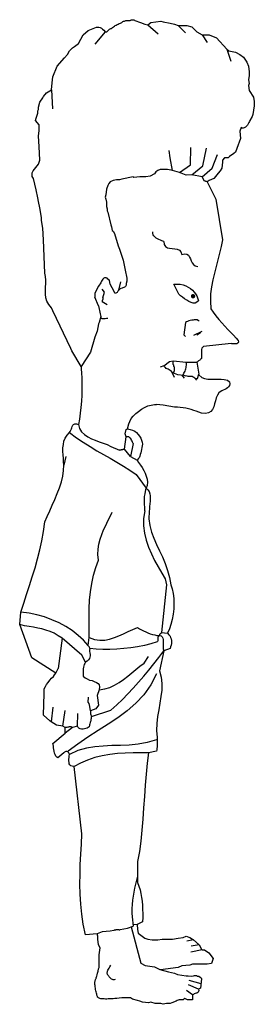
# Model space of a CAD drawing. Header units: millimetres. Extents: x 100.4 to 113.7, y 151.6 to 169.4.
# Tile 29 of 50: x 100.6 to 101, y 167.6 to 169.3. Entities that reach past the tile are written whole.
import ezdxf

# ---------------------------------------------------------------- set-up
doc = ezdxf.new("R2010")
doc.units = ezdxf.units.MM

msp = doc.modelspace()

# ---------------------------------------------------------------- linework, layer by layer
for p, q in [((100.7844, 169.3292), (100.7942, 169.3255)), ((100.7942, 169.3255), (100.8017, 169.3229)), ((100.8017, 169.3229), (100.807, 169.3217)), ((100.807, 169.3217), (100.8118, 169.3255)), ((100.8118, 169.3255), (100.8295, 169.3281)), ((100.8295, 169.3281), (100.8332, 169.3266)), ((100.8332, 169.3266), (100.8456, 169.3244)), ((100.8456, 169.3244), (100.8531, 169.3229)), ((100.8531, 169.3229), (100.8595, 169.3206)), ((100.8595, 169.3206), (100.8745, 169.3206)), ((100.8745, 169.3206), (100.8831, 169.318)), ((100.8831, 169.318), (100.8917, 169.3093)), ((100.8917, 169.3093), (100.9008, 169.3041)), ((100.9008, 169.3041), (100.9131, 169.3041)), ((100.9131, 169.3041), (100.9255, 169.2992)), ((100.9255, 169.2992), (100.9432, 169.2793)), ((100.9432, 169.2793), (100.9469, 169.2767)), ((100.9469, 169.2767), (100.9582, 169.2741)), ((100.9582, 169.2741), (100.9657, 169.2703)), ((100.9657, 169.2703), (100.972, 169.2654)), ((100.972, 169.2654), (100.978, 169.2568)), ((100.978, 169.2568), (100.9807, 169.2504)), ((100.9807, 169.2504), (100.9818, 169.2403)), ((100.9818, 169.2403), (100.9818, 169.2343)), ((100.9818, 169.2343), (100.9807, 169.2268)), ((100.9807, 169.2268), (100.9818, 169.2204)), ((100.9818, 169.2204), (100.9807, 169.2167)), ((100.9807, 169.2167), (100.9818, 169.208)), ((100.9818, 169.208), (100.9893, 169.1968)), ((100.9893, 169.1968), (100.9908, 169.1893)), ((100.9908, 169.1893), (100.9908, 169.1818)), ((100.9908, 169.1818), (100.9882, 169.1668)), ((100.9814, 169.1529), (100.9803, 169.1506)), ((100.9825, 169.1548), (100.9814, 169.1529)), ((100.9833, 169.1566), (100.9825, 169.1548)), ((100.9871, 169.163), (100.9833, 169.1566)), ((100.9882, 169.1668), (100.9871, 169.163)), ((100.9683, 169.1443), (100.9657, 169.1379)), ((100.9657, 169.1379), (100.9668, 169.1255)), ((100.9698, 169.1431), (100.9683, 169.1443)), ((100.9717, 169.1431), (100.9698, 169.1431)), ((100.9735, 169.1435), (100.9717, 169.1431)), ((100.9754, 169.145), (100.9735, 169.1435)), ((100.9773, 169.1465), (100.9754, 169.145)), ((100.9788, 169.1484), (100.9773, 169.1465)), ((100.9803, 169.1506), (100.9788, 169.1484)), ((100.9668, 169.1255), (100.9608, 169.1079)), ((100.9582, 169.1015), (100.9555, 169.0992)), ((100.9608, 169.1079), (100.9582, 169.1015)), ((100.9356, 169.0842), (100.9345, 169.0741)), ((100.9394, 169.0917), (100.9356, 169.088)), ((100.9356, 169.088), (100.9356, 169.0842)), ((100.9458, 169.0917), (100.9394, 169.0917)), ((100.948, 169.094), (100.9458, 169.0917)), ((100.9555, 169.0992), (100.948, 169.094)), ((100.8205, 169.0677), (100.8182, 169.064)), ((100.8242, 169.0703), (100.8205, 169.0677)), ((100.828, 169.0715), (100.8242, 169.0703)), ((100.8407, 169.0715), (100.828, 169.0715)), ((100.8494, 169.0703), (100.8407, 169.0715)), ((100.8617, 169.0666), (100.8494, 169.0703)), ((100.873, 169.0617), (100.8617, 169.0666)), ((100.9319, 169.0692), (100.9255, 169.0617)), ((100.9345, 169.0741), (100.9319, 169.0692)), ((100.7417, 169.0505), (100.7394, 169.0478)), ((100.7469, 169.0527), (100.7417, 169.0505)), ((100.7529, 169.0542), (100.7469, 169.0527)), ((100.7582, 169.0542), (100.7529, 169.0542)), ((100.7619, 169.0553), (100.7582, 169.0542)), ((100.7818, 169.0591), (100.7619, 169.0553)), ((100.7829, 169.058), (100.7818, 169.0591)), ((100.7931, 169.0591), (100.7829, 169.058)), ((100.8032, 169.0591), (100.7931, 169.0591)), ((100.8107, 169.0602), (100.8032, 169.0591)), ((100.8182, 169.064), (100.8107, 169.0602)), ((100.8831, 169.0628), (100.873, 169.0617)), ((100.9008, 169.0591), (100.8831, 169.0628)), ((100.9045, 169.0516), (100.9008, 169.0591)), ((100.9049, 169.0516), (100.9045, 169.0516)), ((100.9056, 169.0516), (100.9049, 169.0516)), ((100.9064, 169.0516), (100.9056, 169.0516)), ((100.9071, 169.0512), (100.9064, 169.0516)), ((100.9083, 169.0508), (100.9071, 169.0512)), ((100.9094, 169.0505), (100.9083, 169.0508)), ((100.9131, 169.0527), (100.9094, 169.0505)), ((100.9094, 169.0505), (100.9244, 169.0204)), ((100.9206, 169.0565), (100.9131, 169.0527)), ((100.9244, 169.0602), (100.9206, 169.0565)), ((100.9255, 169.0617), (100.9244, 169.0602)), ((100.7357, 169.0377), (100.7342, 169.0279)), ((100.7379, 169.0441), (100.7357, 169.0377)), ((100.7394, 169.0478), (100.7379, 169.0441)), ((100.7342, 169.0279), (100.733, 169.0242)), ((100.733, 169.0242), (100.7342, 169.0204)), ((100.7342, 169.0204), (100.7357, 169.0152)), ((100.7357, 169.0152), (100.7357, 169.0077)), ((100.9244, 169.0204), (100.9356, 168.9503)), ((100.7357, 169.0077), (100.7368, 169.0039)), ((100.7368, 169.0039), (100.7368, 169.0002)), ((100.7368, 169.0002), (100.7379, 168.9979)), ((100.7379, 168.9979), (100.7432, 168.9765)), ((100.7432, 168.9765), (100.7443, 168.9728)), ((100.7443, 168.9728), (100.7454, 168.9664)), ((100.7454, 168.9664), (100.7469, 168.9653)), ((100.7469, 168.9653), (100.7492, 168.9615)), ((100.7492, 168.9615), (100.7556, 168.9401)), ((100.9356, 168.9503), (100.9334, 168.9386)), ((100.7556, 168.9401), (100.7582, 168.9341)), ((100.7582, 168.9341), (100.7642, 168.9154)), ((100.9334, 168.9386), (100.9308, 168.9274)), ((100.7642, 168.9154), (100.7679, 168.8978)), ((100.9278, 168.9161), (100.9248, 168.9045)), ((100.9308, 168.9274), (100.9278, 168.9161)), ((100.7679, 168.8978), (100.7706, 168.8839)), ((100.9248, 168.9045), (100.9218, 168.8929)), ((100.7293, 168.8827), (100.7267, 168.879)), ((100.7417, 168.8741), (100.7405, 168.8801)), ((100.7706, 168.8839), (100.7706, 168.879)), ((100.9191, 168.8812), (100.9169, 168.8692)), ((100.9218, 168.8929), (100.9191, 168.8812)), ((100.7192, 168.8666), (100.7154, 168.8576)), ((100.7218, 168.8704), (100.7192, 168.8666)), ((100.7255, 168.8764), (100.7218, 168.8704)), ((100.7267, 168.879), (100.7255, 168.8764)), ((100.7319, 168.8602), (100.7282, 168.865)), ((100.7454, 168.8677), (100.7417, 168.8741)), ((100.7507, 168.8576), (100.7454, 168.8677)), ((100.7559, 168.8625), (100.7552, 168.8617)), ((100.7567, 168.8636), (100.7559, 168.8625)), ((100.7578, 168.8647), (100.7567, 168.8636)), ((100.7589, 168.8655), (100.7578, 168.8647)), ((100.7604, 168.8666), (100.7589, 168.8655)), ((100.7623, 168.867), (100.7604, 168.8666)), ((100.7638, 168.8677), (100.7623, 168.867)), ((100.7653, 168.8681), (100.7638, 168.8677)), ((100.7664, 168.8685), (100.7653, 168.8681)), ((100.7676, 168.8692), (100.7664, 168.8685)), ((100.7683, 168.87), (100.7676, 168.8692)), ((100.7691, 168.8707), (100.7683, 168.87)), ((100.7694, 168.8722), (100.7691, 168.8707)), ((100.7706, 168.879), (100.7694, 168.8752)), ((100.7694, 168.8752), (100.7694, 168.8734)), ((100.7694, 168.8734), (100.7694, 168.8722)), ((100.9169, 168.8692), (100.9154, 168.8572)), ((100.7154, 168.8576), (100.7154, 168.8516)), ((100.7282, 168.846), (100.7278, 168.8452)), ((100.7278, 168.8452), (100.7278, 168.8445)), ((100.7285, 168.8463), (100.7282, 168.846)), ((100.7289, 168.8471), (100.7285, 168.8463)), ((100.7293, 168.8478), (100.7289, 168.8471)), ((100.7293, 168.8501), (100.7319, 168.8602)), ((100.7293, 168.8501), (100.7293, 168.8493)), ((100.7293, 168.8493), (100.7293, 168.8486)), ((100.7293, 168.8486), (100.7293, 168.8478)), ((100.7518, 168.858), (100.7507, 168.8576)), ((100.7529, 168.8587), (100.7518, 168.858)), ((100.7537, 168.8595), (100.7529, 168.8587)), ((100.7544, 168.8606), (100.7537, 168.8595)), ((100.7552, 168.8617), (100.7544, 168.8606)), ((100.9154, 168.8572), (100.915, 168.8445)), ((100.7218, 168.8366), (100.7244, 168.8227)), ((100.7278, 168.8445), (100.7278, 168.8437)), ((100.7278, 168.8437), (100.7282, 168.8426)), ((100.7278, 168.8437), (100.7366, 168.8386)), ((100.915, 168.8445), (100.9158, 168.8313)), ((100.9158, 168.8313), (100.9195, 168.8253)), ((100.7244, 168.8227), (100.7255, 168.8178)), ((100.7255, 168.8178), (100.7255, 168.8163)), ((100.7255, 168.8163), (100.7263, 168.8152)), ((100.7263, 168.8152), (100.7274, 168.8148)), ((100.7274, 168.8148), (100.7293, 168.8148)), ((100.7293, 168.8148), (100.7315, 168.8148)), ((100.7315, 168.8148), (100.7334, 168.8148)), ((100.7334, 168.8148), (100.7357, 168.8152)), ((100.7357, 168.8152), (100.7368, 168.8152)), ((100.7368, 168.8152), (100.7379, 168.8152)), ((100.7379, 168.8152), (100.7379, 168.8152)), ((100.9195, 168.8253), (100.9244, 168.819)), ((100.9244, 168.819), (100.9293, 168.813)), ((100.9293, 168.813), (100.9345, 168.807)), ((100.9345, 168.807), (100.9398, 168.8013)), ((100.9398, 168.8013), (100.945, 168.7957)), ((100.945, 168.7957), (100.9503, 168.7904)), ((100.8692, 168.7863), (100.8717, 168.7835)), ((100.9, 168.7923), (100.8856, 168.7851)), ((100.9503, 168.7904), (100.9548, 168.7856)), ((100.9548, 168.7856), (100.9593, 168.7807)), ((100.9593, 168.7807), (100.963, 168.7766)), ((100.8996, 168.7612), (100.8993, 168.7593)), ((100.9, 168.7631), (100.8996, 168.7612)), ((100.9015, 168.7646), (100.9, 168.7631)), ((100.903, 168.7664), (100.9015, 168.7646)), ((100.9507, 168.7713), (100.903, 168.7664)), ((100.9518, 168.7709), (100.9507, 168.7713)), ((100.9537, 168.7706), (100.9518, 168.7709)), ((100.9552, 168.7706), (100.9537, 168.7706)), ((100.957, 168.7706), (100.9552, 168.7706)), ((100.9589, 168.7706), (100.957, 168.7706)), ((100.9604, 168.7709), (100.9589, 168.7706)), ((100.9619, 168.7717), (100.9604, 168.7709)), ((100.9627, 168.7728), (100.9619, 168.7717)), ((100.9634, 168.7743), (100.9627, 168.7728)), ((100.963, 168.7766), (100.9634, 168.7743)), ((100.8978, 168.7435), (100.8966, 168.7428)), ((100.8985, 168.7447), (100.8978, 168.7435)), ((100.8993, 168.7454), (100.8985, 168.7447)), ((100.8993, 168.7593), (100.8993, 168.7574)), ((100.8993, 168.7574), (100.8993, 168.7552)), ((100.8993, 168.7552), (100.8993, 168.7533)), ((100.8993, 168.7533), (100.8996, 168.7514)), ((100.8996, 168.7495), (100.8993, 168.7477)), ((100.8993, 168.7477), (100.8996, 168.7465)), ((100.8996, 168.7465), (100.8993, 168.7454)), ((100.8996, 168.7514), (100.8996, 168.7495)), ((100.8925, 168.7398), (100.8917, 168.739)), ((100.8917, 168.739), (100.8952, 168.7183)), ((100.8933, 168.7405), (100.8925, 168.7398)), ((100.8944, 168.7413), (100.8933, 168.7405)), ((100.8955, 168.742), (100.8944, 168.7413)), ((100.8966, 168.7428), (100.8955, 168.742)), ((100.8475, 168.7233), (100.8526, 168.7133)), ((100.865, 168.7173), (100.8699, 168.7114)), ((100.888, 168.7113), (100.8908, 168.7079)), ((100.8925, 168.711), (100.8952, 168.7183)), ((100.8948, 168.7171), (100.9, 168.7128)), ((100.9, 168.7128), (100.9049, 168.7109)), ((100.9049, 168.7109), (100.9105, 168.7098)), ((100.9105, 168.7098), (100.9161, 168.7098)), ((100.9161, 168.7098), (100.9218, 168.7098)), ((100.9218, 168.7098), (100.9278, 168.7101)), ((100.9278, 168.7101), (100.9338, 168.7101)), ((100.9338, 168.7101), (100.939, 168.7094)), ((100.939, 168.7094), (100.9447, 168.7079)), ((100.9398, 168.6921), (100.9371, 168.691)), ((100.942, 168.6933), (100.9398, 168.6921)), ((100.9443, 168.6948), (100.942, 168.6933)), ((100.9462, 168.6966), (100.9443, 168.6948)), ((100.9447, 168.7079), (100.9479, 168.7053)), ((100.9477, 168.6989), (100.9462, 168.6966)), ((100.9488, 168.7015), (100.9477, 168.6989)), ((100.9479, 168.7053), (100.9488, 168.7015)), ((100.9251, 168.6775), (100.9236, 168.6723)), ((100.927, 168.6824), (100.9251, 168.6775)), ((100.9293, 168.6865), (100.927, 168.6824)), ((100.9319, 168.688), (100.9293, 168.6865)), ((100.9345, 168.6895), (100.9319, 168.688)), ((100.9371, 168.691), (100.9345, 168.6895)), ((100.858, 168.6614), (100.8531, 168.6614)), ((100.8629, 168.661), (100.858, 168.6614)), ((100.8677, 168.6602), (100.8629, 168.661)), ((100.8726, 168.6595), (100.8677, 168.6602)), ((100.8771, 168.6584), (100.8726, 168.6595)), ((100.8816, 168.6572), (100.8771, 168.6584)), ((100.9206, 168.6621), (100.9184, 168.6576)), ((100.9221, 168.667), (100.9206, 168.6621)), ((100.9236, 168.6723), (100.9221, 168.667)), ((100.8861, 168.6557), (100.8816, 168.6572)), ((100.8906, 168.6546), (100.8861, 168.6557)), ((100.8951, 168.6527), (100.8906, 168.6546)), ((100.8993, 168.6512), (100.8951, 168.6527)), ((100.9064, 168.6505), (100.8993, 168.6512)), ((100.9116, 168.6516), (100.9064, 168.6505)), ((100.9158, 168.6539), (100.9116, 168.6516)), ((100.9184, 168.6576), (100.9158, 168.6539)), ((100.6749, 168.6239), (100.6756, 168.6261)), ((100.6756, 168.6261), (100.6764, 168.6284)), ((100.6764, 168.6284), (100.6775, 168.6302)), ((100.6775, 168.6302), (100.6786, 168.6317)), ((100.6786, 168.6317), (100.6809, 168.6325)), ((100.6809, 168.6325), (100.6835, 168.6325)), ((100.6835, 168.6325), (100.6869, 168.6314)), ((100.6621, 168.6028), (100.6644, 168.6081)), ((100.6644, 168.6081), (100.6674, 168.6133)), ((100.6674, 168.6133), (100.6719, 168.6175)), ((100.6719, 168.6175), (100.673, 168.6193)), ((100.673, 168.6193), (100.6741, 168.6216)), ((100.6741, 168.6216), (100.6749, 168.6239)), ((100.7717, 168.6239), (100.7766, 168.6231)), ((100.7766, 168.6231), (100.7807, 168.622)), ((100.7807, 168.622), (100.7844, 168.6201)), ((100.7844, 168.6201), (100.7874, 168.6175)), ((100.7874, 168.6175), (100.7904, 168.6145)), ((100.7904, 168.6145), (100.7927, 168.6115)), ((100.7927, 168.6115), (100.7946, 168.6081)), ((100.7946, 168.6081), (100.7961, 168.6043)), ((100.6602, 168.5912), (100.661, 168.5972)), ((100.6602, 168.5852), (100.6602, 168.5912)), ((100.661, 168.5972), (100.6621, 168.6028)), ((100.7964, 168.5916), (100.7957, 168.5886)), ((100.7961, 168.6043), (100.7972, 168.601)), ((100.7972, 168.5946), (100.7964, 168.5916)), ((100.7972, 168.601), (100.7979, 168.5976)), ((100.7979, 168.5976), (100.7972, 168.5946)), ((100.6606, 168.5792), (100.6602, 168.5852)), ((100.661, 168.5728), (100.6606, 168.5792)), ((100.7919, 168.5743), (100.7901, 168.5721)), ((100.7931, 168.577), (100.7919, 168.5743)), ((100.7938, 168.5796), (100.7931, 168.577)), ((100.7946, 168.5826), (100.7938, 168.5796)), ((100.7953, 168.5856), (100.7946, 168.5826)), ((100.7957, 168.5886), (100.7953, 168.5856)), ((100.6614, 168.5672), (100.661, 168.5728)), ((100.6618, 168.5612), (100.6614, 168.5672)), ((100.6614, 168.5522), (100.6618, 168.5612)), ((100.7901, 168.5721), (100.7882, 168.5702)), ((100.7882, 168.5702), (100.7908, 168.5661)), ((100.7908, 168.5661), (100.7942, 168.5616)), ((100.7942, 168.5616), (100.7972, 168.5571)), ((100.7972, 168.5571), (100.7998, 168.5522)), ((100.6576, 168.5327), (100.6599, 168.5424)), ((100.6599, 168.5424), (100.6614, 168.5522)), ((100.7998, 168.5522), (100.8021, 168.5473)), ((100.8021, 168.5473), (100.8043, 168.5421)), ((100.8043, 168.5421), (100.8055, 168.5372)), ((100.6505, 168.5124), (100.6546, 168.5225)), ((100.6546, 168.5225), (100.6576, 168.5327)), ((100.8058, 168.5263), (100.8043, 168.5214)), ((100.8055, 168.5372), (100.8062, 168.5319)), ((100.8062, 168.5319), (100.8058, 168.5263)), ((100.6464, 168.5023), (100.6505, 168.5124)), ((100.8043, 168.5214), (100.807, 168.5188)), ((100.807, 168.5188), (100.8092, 168.5158)), ((100.8092, 168.5158), (100.8103, 168.512)), ((100.8103, 168.512), (100.8107, 168.5083)), ((100.8107, 168.5083), (100.8111, 168.5038)), ((100.6374, 168.4824), (100.6419, 168.4922)), ((100.6419, 168.4922), (100.6464, 168.5023)), ((100.81, 168.4903), (100.8096, 168.4858)), ((100.8103, 168.4948), (100.81, 168.4903)), ((100.8107, 168.4993), (100.8103, 168.4948)), ((100.8111, 168.5038), (100.8107, 168.4993)), ((100.6291, 168.4636), (100.6332, 168.473)), ((100.6332, 168.473), (100.6374, 168.4824)), ((100.8017, 168.4824), (100.7994, 168.4693)), ((100.8092, 168.4813), (100.8088, 168.4689)), ((100.8096, 168.4858), (100.8092, 168.4813)), ((100.6269, 168.4471), (100.6291, 168.4636)), ((100.7994, 168.4693), (100.7994, 168.4565)), ((100.7994, 168.4565), (100.801, 168.4438)), ((100.8088, 168.4689), (100.8103, 168.4573)), ((100.8103, 168.4573), (100.8133, 168.446)), ((100.6239, 168.431), (100.6269, 168.4471)), ((100.801, 168.4438), (100.804, 168.4317)), ((100.8133, 168.446), (100.8171, 168.4351)), ((100.6205, 168.4152), (100.6239, 168.431)), ((100.804, 168.4317), (100.8081, 168.4197)), ((100.8171, 168.4351), (100.822, 168.4242)), ((100.822, 168.4242), (100.8272, 168.4137)), ((100.6164, 168.3995), (100.6205, 168.4152)), ((100.8081, 168.4197), (100.813, 168.4081)), ((100.813, 168.4081), (100.8186, 168.3969)), ((100.8272, 168.4137), (100.8321, 168.4029)), ((100.6122, 168.3841), (100.6164, 168.3995)), ((100.8186, 168.3969), (100.8246, 168.3856)), ((100.8321, 168.4029), (100.837, 168.3916)), ((100.837, 168.3916), (100.8411, 168.3796)), ((100.6073, 168.3687), (100.6122, 168.3841)), ((100.8246, 168.3856), (100.831, 168.3751)), ((100.831, 168.3751), (100.837, 168.365)), ((100.8411, 168.3796), (100.8445, 168.3676)), ((100.5976, 168.3383), (100.6025, 168.3537)), ((100.6025, 168.3537), (100.6073, 168.3687)), ((100.8445, 168.3676), (100.8467, 168.3548)), ((100.8467, 168.3548), (100.849, 168.3477)), ((100.5927, 168.3229), (100.5976, 168.3383)), ((100.849, 168.3477), (100.8505, 168.3398)), ((100.8505, 168.3398), (100.8516, 168.3312)), ((100.5878, 168.3076), (100.5927, 168.3229)), ((100.8516, 168.3312), (100.852, 168.3222)), ((100.852, 168.3222), (100.8516, 168.3132)), ((100.5856, 168.2862), (100.5878, 168.3076)), ((100.8509, 168.3042), (100.849, 168.2952)), ((100.8516, 168.3132), (100.8509, 168.3042)), ((100.6066, 168.2288), (100.5856, 168.2862)), ((100.8467, 168.2865), (100.8441, 168.2787)), ((100.849, 168.2952), (100.8467, 168.2865)), ((100.8268, 168.2674), (100.8257, 168.2663)), ((100.8441, 168.2787), (100.8407, 168.2712)), ((100.8407, 168.2712), (100.843, 168.2685)), ((100.843, 168.2685), (100.8452, 168.2663)), ((100.8122, 168.2532), (100.8013, 168.2502)), ((100.8231, 168.2562), (100.8122, 168.2532)), ((100.8238, 168.2569), (100.8231, 168.2562)), ((100.8242, 168.258), (100.8238, 168.2569)), ((100.8246, 168.2652), (100.8242, 168.264)), ((100.8242, 168.264), (100.8242, 168.2629)), ((100.8242, 168.2629), (100.8242, 168.2614)), ((100.8242, 168.2614), (100.8242, 168.2603)), ((100.8242, 168.2603), (100.8242, 168.2592)), ((100.8242, 168.2592), (100.8242, 168.258)), ((100.8257, 168.2663), (100.8246, 168.2652)), ((100.8452, 168.2663), (100.8463, 168.2637)), ((100.8463, 168.2637), (100.8471, 168.2614)), ((100.8471, 168.2505), (100.8463, 168.2479)), ((100.8471, 168.2614), (100.8479, 168.2588)), ((100.8475, 168.2535), (100.8471, 168.2505)), ((100.8479, 168.2562), (100.8475, 168.2535)), ((100.8479, 168.2588), (100.8479, 168.2562)), ((100.7068, 168.2449), (100.7064, 168.2423)), ((100.7064, 168.2423), (100.7064, 168.24)), ((100.7064, 168.24), (100.7068, 168.2374)), ((100.7177, 168.2438), (100.7068, 168.2449)), ((100.7068, 168.2374), (100.7071, 168.2348)), ((100.7071, 168.2348), (100.7071, 168.2325)), ((100.7293, 168.2434), (100.7177, 168.2438)), ((100.7413, 168.2434), (100.7293, 168.2434)), ((100.7533, 168.2438), (100.7413, 168.2434)), ((100.7657, 168.2449), (100.7533, 168.2438)), ((100.7777, 168.246), (100.7657, 168.2449)), ((100.7893, 168.2479), (100.7777, 168.246)), ((100.8013, 168.2502), (100.7893, 168.2479)), ((100.8257, 168.2295), (100.8343, 168.2411)), ((100.8343, 168.2411), (100.8268, 168.2063)), ((100.8456, 168.2449), (100.8343, 168.2411)), ((100.8463, 168.2479), (100.8456, 168.2449)), ((100.6479, 168.2025), (100.6066, 168.2288)), ((100.697, 168.2171), (100.6966, 168.2149)), ((100.6981, 168.219), (100.697, 168.2171)), ((100.6993, 168.2213), (100.6981, 168.219)), ((100.7023, 168.2231), (100.6993, 168.2213)), ((100.7045, 168.2254), (100.7023, 168.2231)), ((100.706, 168.2276), (100.7045, 168.2254)), ((100.7068, 168.2299), (100.706, 168.2276)), ((100.7071, 168.2325), (100.7068, 168.2299)), ((100.7931, 168.2145), (100.8006, 168.2198)), ((100.8006, 168.2198), (100.8081, 168.231)), ((100.8085, 168.2074), (100.8171, 168.2183)), ((100.8171, 168.2183), (100.8257, 168.2295)), ((100.6437, 168.1965), (100.646, 168.1995)), ((100.646, 168.1995), (100.6479, 168.2025)), ((100.6479, 168.2025), (100.6519, 168.2103)), ((100.6959, 168.2126), (100.6955, 168.21)), ((100.6955, 168.21), (100.6955, 168.2078)), ((100.6955, 168.2078), (100.6955, 168.2051)), ((100.6955, 168.2051), (100.6955, 168.2025)), ((100.6955, 168.2025), (100.6955, 168.1999)), ((100.6955, 168.1999), (100.6955, 168.1972)), ((100.6966, 168.2149), (100.6959, 168.2126)), ((100.7721, 168.1969), (100.7792, 168.2029)), ((100.7792, 168.2029), (100.7863, 168.2089)), ((100.7863, 168.2089), (100.7931, 168.2145)), ((100.7998, 168.1969), (100.8085, 168.2074)), ((100.822, 168.201), (100.8118, 168.1819)), ((100.8268, 168.2063), (100.8298, 168.1954)), ((100.6299, 168.1792), (100.6321, 168.183)), ((100.6321, 168.183), (100.6347, 168.1864)), ((100.6347, 168.1864), (100.6377, 168.1901)), ((100.6377, 168.1901), (100.6407, 168.1935)), ((100.6407, 168.1935), (100.6437, 168.1965)), ((100.6955, 168.1972), (100.6985, 168.1942)), ((100.6985, 168.1942), (100.7023, 168.1924)), ((100.7023, 168.1924), (100.7064, 168.1905)), ((100.7064, 168.1905), (100.7105, 168.1894)), ((100.7105, 168.1894), (100.7143, 168.1879)), ((100.7143, 168.1879), (100.718, 168.1864)), ((100.718, 168.1864), (100.721, 168.1845)), ((100.721, 168.1845), (100.7229, 168.1819)), ((100.7495, 168.1815), (100.7574, 168.186)), ((100.7574, 168.186), (100.7649, 168.1912)), ((100.7649, 168.1912), (100.7721, 168.1969)), ((100.7818, 168.1766), (100.7908, 168.1867)), ((100.7908, 168.1867), (100.7998, 168.1969)), ((100.8298, 168.1954), (100.831, 168.1845)), ((100.831, 168.1845), (100.831, 168.1732)), ((100.6269, 168.1297), (100.628, 168.1672)), ((100.6276, 168.1714), (100.628, 168.1751)), ((100.628, 168.1672), (100.6276, 168.1714)), ((100.628, 168.1751), (100.6299, 168.1792)), ((100.7229, 168.1736), (100.7192, 168.1635)), ((100.7229, 168.1819), (100.7237, 168.1785)), ((100.7237, 168.1785), (100.7229, 168.1736)), ((100.7229, 168.1736), (100.7327, 168.1751)), ((100.7327, 168.1751), (100.7413, 168.1777)), ((100.7413, 168.1777), (100.7495, 168.1815)), ((100.7631, 168.1571), (100.7724, 168.1669)), ((100.7724, 168.1669), (100.7818, 168.1766)), ((100.8118, 168.1819), (100.8002, 168.165)), ((100.831, 168.1732), (100.8295, 168.162)), ((100.7041, 168.1522), (100.7047, 168.1607)), ((100.7056, 168.15), (100.7041, 168.1522)), ((100.7068, 168.1447), (100.7056, 168.15)), ((100.7192, 168.1635), (100.7218, 168.1473)), ((100.7533, 168.1477), (100.7631, 168.1571)), ((100.7863, 168.1503), (100.7713, 168.1372)), ((100.8002, 168.165), (100.7863, 168.1503)), ((100.8276, 168.1507), (100.8257, 168.1391)), ((100.8295, 168.162), (100.8276, 168.1507)), ((100.6431, 168.1435), (100.6397, 168.1181)), ((100.6603, 168.1107), (100.6643, 168.1379)), ((100.6854, 168.111), (100.6859, 168.1325)), ((100.7079, 168.1372), (100.7068, 168.1447)), ((100.7169, 168.141), (100.7079, 168.1372)), ((100.7079, 168.1372), (100.7079, 168.1323)), ((100.7079, 168.1323), (100.7094, 168.1275)), ((100.7094, 168.1275), (100.7432, 168.1387)), ((100.7218, 168.1473), (100.7169, 168.141)), ((100.7432, 168.1387), (100.7533, 168.1477)), ((100.7713, 168.1372), (100.7552, 168.1252)), ((100.8257, 168.1391), (100.8238, 168.1275)), ((100.6269, 168.1297), (100.6374, 168.1203)), ((100.6374, 168.1203), (100.6269, 168.1297)), ((100.6397, 168.1181), (100.6374, 168.1203)), ((100.6494, 168.1125), (100.6397, 168.1181)), ((100.7068, 168.1151), (100.7064, 168.1132)), ((100.7075, 168.117), (100.7068, 168.1151)), ((100.7079, 168.1188), (100.7075, 168.117)), ((100.7083, 168.1203), (100.7079, 168.1188)), ((100.7087, 168.1222), (100.7083, 168.1203)), ((100.709, 168.1241), (100.7087, 168.1222)), ((100.7094, 168.1275), (100.709, 168.1256)), ((100.709, 168.1256), (100.709, 168.1241)), ((100.7552, 168.1252), (100.7383, 168.114)), ((100.8223, 168.1155), (100.822, 168.1034)), ((100.8238, 168.1275), (100.8223, 168.1155)), ((100.643, 168.0809), (100.6644, 168.0986)), ((100.6603, 168.1107), (100.6494, 168.1125)), ((100.6644, 168.1087), (100.6603, 168.1107)), ((100.6644, 168.1087), (100.6603, 168.1107)), ((100.6768, 168.1087), (100.6644, 168.0986)), ((100.6655, 168.1087), (100.6644, 168.1087)), ((100.6644, 168.0986), (100.6644, 168.1087)), ((100.667, 168.1087), (100.6655, 168.1087)), ((100.6685, 168.1091), (100.667, 168.1087)), ((100.67, 168.1091), (100.6685, 168.1091)), ((100.6711, 168.1094), (100.67, 168.1091)), ((100.6723, 168.1098), (100.6711, 168.1094)), ((100.6738, 168.1098), (100.6723, 168.1098)), ((100.6745, 168.1094), (100.6738, 168.1098)), ((100.6756, 168.1091), (100.6745, 168.1094)), ((100.6768, 168.1087), (100.6756, 168.1091)), ((100.6854, 168.111), (100.6768, 168.1087)), ((100.6865, 168.1087), (100.6854, 168.111)), ((100.688, 168.1072), (100.6865, 168.1087)), ((100.6903, 168.1061), (100.688, 168.1072)), ((100.6925, 168.1057), (100.6903, 168.1061)), ((100.6951, 168.1057), (100.6925, 168.1057)), ((100.6974, 168.1061), (100.6951, 168.1057)), ((100.7, 168.1068), (100.6974, 168.1061)), ((100.7023, 168.1076), (100.7, 168.1068)), ((100.7041, 168.1087), (100.7023, 168.1076)), ((100.721, 168.1031), (100.7034, 168.0918)), ((100.7056, 168.1098), (100.7041, 168.1087)), ((100.706, 168.1117), (100.7056, 168.1098)), ((100.7064, 168.1132), (100.706, 168.1117)), ((100.7383, 168.114), (100.721, 168.1031)), ((100.822, 168.1034), (100.8231, 168.0911)), ((100.6434, 168.0791), (100.643, 168.0809)), ((100.7034, 168.0918), (100.6861, 168.0798)), ((100.8231, 168.0911), (100.8231, 168.0896)), ((100.8231, 168.0896), (100.8231, 168.0877)), ((100.8231, 168.0877), (100.8231, 168.0854)), ((100.8231, 168.0854), (100.8231, 168.0832)), ((100.8231, 168.0832), (100.8231, 168.0806)), ((100.8231, 168.0806), (100.8231, 168.0776)), ((100.6437, 168.0764), (100.6434, 168.0791)), ((100.6441, 168.0734), (100.6437, 168.0764)), ((100.6445, 168.0704), (100.6441, 168.0734)), ((100.6452, 168.0674), (100.6445, 168.0704)), ((100.646, 168.0644), (100.6452, 168.0674)), ((100.6471, 168.0618), (100.646, 168.0644)), ((100.6618, 168.0648), (100.6516, 168.0562)), ((100.6629, 168.0659), (100.6618, 168.0648)), ((100.664, 168.0667), (100.6629, 168.0659)), ((100.6651, 168.0671), (100.664, 168.0667)), ((100.6663, 168.0671), (100.6651, 168.0671)), ((100.6674, 168.0671), (100.6663, 168.0671)), ((100.6685, 168.0667), (100.6674, 168.0671)), ((100.6693, 168.0659), (100.6685, 168.0667)), ((100.6861, 168.0798), (100.6693, 168.0674)), ((100.6704, 168.0648), (100.6693, 168.0659)), ((100.6711, 168.0637), (100.6704, 168.0648)), ((100.6719, 168.0622), (100.6711, 168.0637)), ((100.8081, 168.0648), (100.8058, 168.0468)), ((100.822, 168.0674), (100.8081, 168.0648)), ((100.8223, 168.0697), (100.822, 168.0674)), ((100.8227, 168.0723), (100.8223, 168.0697)), ((100.8231, 168.0749), (100.8227, 168.0723)), ((100.8231, 168.0776), (100.8231, 168.0749)), ((100.6482, 168.0592), (100.6471, 168.0618)), ((100.6497, 168.0573), (100.6482, 168.0592)), ((100.6516, 168.0562), (100.6497, 168.0573)), ((100.6704, 168.0539), (100.6708, 168.0565)), ((100.6704, 168.0509), (100.6704, 168.0539)), ((100.6708, 168.0483), (100.6704, 168.0509)), ((100.6708, 168.0565), (100.6711, 168.0595)), ((100.6711, 168.046), (100.6708, 168.0483)), ((100.6711, 168.0595), (100.6719, 168.0622)), ((100.8058, 168.0468), (100.804, 168.028)), ((100.6723, 168.0438), (100.6711, 168.046)), ((100.6738, 168.0423), (100.6723, 168.0438)), ((100.676, 168.0415), (100.6738, 168.0423)), ((100.6794, 168.0412), (100.676, 168.0415)), ((100.6929, 167.9248), (100.6794, 168.0412)), ((100.804, 168.028), (100.8021, 168.0089)), ((100.8021, 168.0089), (100.801, 167.9894)), ((100.801, 167.9894), (100.7994, 167.9699)), ((100.7994, 167.9699), (100.7983, 167.9504)), ((100.7983, 167.9504), (100.7964, 167.9312)), ((100.7964, 167.9312), (100.7946, 167.9125)), ((100.6921, 167.9072), (100.6929, 167.9248)), ((100.7946, 167.9125), (100.7923, 167.8945)), ((100.691, 167.8896), (100.6921, 167.9072)), ((100.7923, 167.8945), (100.7893, 167.8772)), ((100.6903, 167.8723), (100.691, 167.8896)), ((100.7893, 167.8772), (100.7893, 167.8408)), ((100.6899, 167.8554), (100.6903, 167.8723)), ((100.6895, 167.8382), (100.6899, 167.8554)), ((100.7893, 167.8521), (100.7841, 167.831)), ((100.6899, 167.8209), (100.6895, 167.8382)), ((100.7841, 167.831), (100.7826, 167.8243)), ((100.7893, 167.8408), (100.7916, 167.8348)), ((100.7916, 167.8348), (100.7934, 167.8284)), ((100.7934, 167.8284), (100.7949, 167.822)), ((100.691, 167.8037), (100.6899, 167.8209)), ((100.7803, 167.8104), (100.7796, 167.8029)), ((100.7814, 167.8175), (100.7803, 167.8104)), ((100.7826, 167.8243), (100.7814, 167.8175)), ((100.7949, 167.822), (100.7961, 167.8153)), ((100.7961, 167.8153), (100.7972, 167.8085)), ((100.7972, 167.8085), (100.7976, 167.8014)), ((100.6929, 167.7864), (100.691, 167.8037)), ((100.7796, 167.8029), (100.7792, 167.7958)), ((100.7792, 167.7958), (100.7792, 167.7883)), ((100.7976, 167.8014), (100.7979, 167.7943)), ((100.7979, 167.7943), (100.7983, 167.7872)), ((100.6955, 167.7688), (100.6929, 167.7864)), ((100.7792, 167.7883), (100.7796, 167.7815)), ((100.7796, 167.7815), (100.7813, 167.7657)), ((100.7983, 167.7804), (100.7979, 167.7733)), ((100.7983, 167.7872), (100.7983, 167.7804)), ((100.6993, 167.7508), (100.6955, 167.7688)), ((100.748, 167.7583), (100.7417, 167.7571)), ((100.748, 167.7583), (100.7492, 167.759)), ((100.7492, 167.759), (100.7499, 167.7594)), ((100.7499, 167.7594), (100.7514, 167.7594)), ((100.7514, 167.7594), (100.7525, 167.7598)), ((100.7525, 167.7598), (100.754, 167.7598)), ((100.754, 167.7598), (100.7552, 167.7598)), ((100.7552, 167.7598), (100.7563, 167.7598)), ((100.7563, 167.7598), (100.7574, 167.7594)), ((100.7574, 167.7594), (100.7586, 167.7594)), ((100.7586, 167.7594), (100.7593, 167.7598)), ((100.7593, 167.7598), (100.7717, 167.762)), ((100.7717, 167.762), (100.7813, 167.7657)), ((100.7979, 167.7733), (100.7882, 167.7684)), ((100.7882, 167.7684), (100.7893, 167.7598)), ((100.7893, 167.7598), (100.7904, 167.7534)), ((100.7192, 167.7523), (100.6993, 167.7508)), ((100.7282, 167.756), (100.7192, 167.7523)), ((100.7207, 167.7485), (100.7192, 167.7523)), ((100.7207, 167.7433), (100.7207, 167.7485)), ((100.7218, 167.7335), (100.7207, 167.7433)), ((100.7417, 167.7571), (100.7282, 167.756)), ((100.7904, 167.7534), (100.8017, 167.7448)), ((100.8017, 167.7448), (100.807, 167.7433)), ((100.807, 167.7433), (100.8145, 167.7421)), ((100.8145, 167.7421), (100.8242, 167.7421)), ((100.8145, 167.7421), (100.8193, 167.7421)), ((100.8242, 167.7421), (100.8317, 167.7433)), ((100.8317, 167.7433), (100.8494, 167.7433)), ((100.8494, 167.7433), (100.8595, 167.7448)), ((100.8595, 167.7448), (100.8681, 167.7459)), ((100.8681, 167.7459), (100.873, 167.7485)), ((100.873, 167.7485), (100.8794, 167.7459)), ((100.873, 167.7485), (100.8794, 167.7459)), ((100.8857, 167.7421), (100.8744, 167.7398)), ((100.8794, 167.7459), (100.8857, 167.7421)), ((100.8857, 167.7421), (100.8955, 167.7335)), ((100.7244, 167.7282), (100.7218, 167.7335)), ((100.7244, 167.7282), (100.7218, 167.7335)), ((100.7229, 167.7159), (100.7244, 167.7282)), ((100.9008, 167.7245), (100.8811, 167.7205)), ((100.8955, 167.7335), (100.8815, 167.7308)), ((100.8955, 167.7335), (100.8993, 167.726)), ((100.8993, 167.726), (100.9008, 167.7245)), ((100.9008, 167.7245), (100.9045, 167.7245)), ((100.9045, 167.7245), (100.912, 167.7196)), ((100.7229, 167.6945), (100.7229, 167.7159)), ((100.912, 167.7196), (100.9195, 167.7095)), ((100.9195, 167.7095), (100.9169, 167.7009)), ((100.7218, 167.6922), (100.7229, 167.6945)), ((100.8595, 167.6945), (100.8289, 167.6902)), ((100.8655, 167.6971), (100.8595, 167.6945)), ((100.8794, 167.6982), (100.8655, 167.6971)), ((100.8842, 167.6997), (100.8794, 167.6982)), ((100.9094, 167.6997), (100.8842, 167.6997)), ((100.9169, 167.7009), (100.9094, 167.6997)), ((100.8531, 167.6847), (100.858, 167.6821)), ((100.858, 167.6821), (100.8729, 167.6798)), ((100.8729, 167.6798), (100.8766, 167.68)), ((100.8766, 167.68), (100.8831, 167.6795)), ((100.8831, 167.6795), (100.8858, 167.6798)), ((100.8858, 167.6798), (100.8873, 167.6805)), ((100.8873, 167.6805), (100.8891, 167.6805)), ((100.8891, 167.6805), (100.891, 167.6802)), ((100.891, 167.6802), (100.8929, 167.6794)), ((100.8929, 167.6794), (100.8939, 167.6794)), ((100.8939, 167.6794), (100.8951, 167.6791)), ((100.8951, 167.6791), (100.897, 167.6776)), ((100.897, 167.6776), (100.8989, 167.6765)), ((100.8998, 167.6748), (100.8981, 167.6585)), ((100.8989, 167.6765), (100.8998, 167.6748)), ((100.8981, 167.6585), (100.8944, 167.657)), ((100.8944, 167.657), (100.8948, 167.6547)), ((100.7769, 167.6419), (100.7679, 167.6419)), ((100.7807, 167.6397), (100.7769, 167.6419)), ((100.7893, 167.6371), (100.7807, 167.6397)), ((100.8681, 167.6386), (100.8666, 167.6382)), ((100.8692, 167.6393), (100.8681, 167.6386)), ((100.8707, 167.6408), (100.8692, 167.6393)), ((100.8756, 167.6382), (100.8707, 167.6408)), ((100.8857, 167.6479), (100.8842, 167.6472)), ((100.8842, 167.6472), (100.8842, 167.6382)), ((100.8872, 167.6487), (100.8857, 167.6479)), ((100.8887, 167.6495), (100.8872, 167.6487)), ((100.8902, 167.6498), (100.8887, 167.6495)), ((100.8917, 167.6502), (100.8902, 167.6498)), ((100.8929, 167.651), (100.8917, 167.6502)), ((100.894, 167.6517), (100.8929, 167.651)), ((100.8944, 167.6528), (100.894, 167.6517)), ((100.8948, 167.6547), (100.8944, 167.6528)), ((100.7931, 167.6359), (100.7893, 167.6371)), ((100.7979, 167.6344), (100.7931, 167.6359)), ((100.8081, 167.6333), (100.7979, 167.6344)), ((100.8118, 167.6344), (100.8081, 167.6333)), ((100.8193, 167.6322), (100.8118, 167.6344)), ((100.8295, 167.6322), (100.8193, 167.6322)), ((100.8332, 167.6307), (100.8295, 167.6322)), ((100.8392, 167.6322), (100.8332, 167.6307)), ((100.8456, 167.6322), (100.8392, 167.6322)), ((100.8482, 167.6333), (100.8456, 167.6322)), ((100.8557, 167.6359), (100.8482, 167.6333)), ((100.8576, 167.6371), (100.8557, 167.6359)), ((100.8595, 167.6378), (100.8576, 167.6371)), ((100.861, 167.6382), (100.8595, 167.6378)), ((100.8625, 167.6382), (100.861, 167.6382)), ((100.864, 167.6382), (100.8625, 167.6382)), ((100.8655, 167.6382), (100.864, 167.6382)), ((100.8666, 167.6382), (100.8655, 167.6382)), ((100.8842, 167.6382), (100.8756, 167.6382))]:
    msp.add_line(p, q)
for points in [[(100.6918, 168.7315), (100.6756, 168.7589), (100.6741, 168.7627), (100.643, 168.8276), (100.6404, 168.8328), (100.6359, 168.8385), (100.6325, 168.8445), (100.631, 168.8505), (100.6299, 168.8565), (100.6299, 168.8625), (100.6302, 168.8689), (100.6306, 168.8749), (100.6306, 168.8809), (100.6302, 168.8869), (100.6291, 168.8929), (100.6269, 168.9503), (100.6254, 168.9702), (100.6231, 168.984), (100.6231, 168.9889), (100.6205, 169.0054), (100.6179, 169.0163), (100.6167, 169.0227), (100.6141, 169.0366), (100.6092, 169.0565), (100.6073, 169.0598), (100.607, 169.0632), (100.6073, 169.0662), (100.6088, 169.0696), (100.6111, 169.0722), (100.6133, 169.0752), (100.6156, 169.0782), (100.6179, 169.0812), (100.6194, 169.0846), (100.6205, 169.088), (100.6194, 169.1116), (100.6179, 169.1293), (100.6194, 169.139), (100.6194, 169.1491), (100.613, 169.1566), (100.6141, 169.1604), (100.6167, 169.169), (100.6167, 169.1728), (100.6179, 169.1754), (100.6179, 169.1792), (100.6205, 169.1878), (100.6254, 169.1953), (100.6269, 169.1979), (100.6317, 169.2043), (100.6404, 169.2092), (100.6419, 169.2216), (100.643, 169.2317), (100.6505, 169.2504), (100.6629, 169.2643), (100.6681, 169.2703), (100.6719, 169.2767), (100.6768, 169.2816), (100.6805, 169.2842), (100.6869, 169.2891), (100.6955, 169.3041), (100.7041, 169.3116), (100.7094, 169.3142), (100.7124, 169.3154), (100.7154, 169.3165), (100.718, 169.3172), (100.7203, 169.3176), (100.7225, 169.3176), (100.7244, 169.3169), (100.7267, 169.3157), (100.7285, 169.3142), (100.7308, 169.312), (100.733, 169.3093), (100.7345, 169.3093), (100.736, 169.3093), (100.7368, 169.3101), (100.7379, 169.3112), (100.739, 169.312), (100.7398, 169.3131), (100.7409, 169.3139), (100.7417, 169.3146), (100.7432, 169.3154), (100.7443, 169.3154), (100.7458, 169.3169), (100.7477, 169.318), (100.7492, 169.3191), (100.7507, 169.3202), (100.7522, 169.321), (100.754, 169.3221), (100.7556, 169.3229), (100.7574, 169.3236), (100.7597, 169.3244), (100.7619, 169.3255), (100.7627, 169.3262), (100.7638, 169.327), (100.7649, 169.3277), (100.7664, 169.3281), (100.7676, 169.3285), (100.7691, 169.3289), (100.7706, 169.3292), (100.7721, 169.3292), (100.7736, 169.3292), (100.7754, 169.3292), (100.7762, 169.3292), (100.7773, 169.3296), (100.7781, 169.33), (100.7792, 169.3304), (100.7803, 169.3304), (100.7811, 169.3304), (100.7818, 169.3304), (100.7829, 169.33), (100.7837, 169.3296), (100.7844, 169.3292)], [(100.807, 169.3217), (100.825, 169.3061)], [(100.733, 169.3093), (100.7153, 169.2879)], [(100.8595, 169.3206), (100.8719, 169.3074)], [(100.9008, 169.3041), (100.9091, 169.291)], [(100.9432, 169.2793), (100.9502, 169.2588)], [(100.6404, 169.2092), (100.6423, 169.1762)], [(100.8494, 169.0703), (100.8456, 169.0919), (100.8439, 169.1046)], [(100.8617, 169.0666), (100.8804, 169.08), (100.8813, 169.1097)], [(100.8831, 169.0628), (100.9017, 169.0783), (100.9084, 169.1088)], [(100.9008, 169.0591), (100.9178, 169.0741), (100.9271, 169.0978)], [(100.8343, 168.9477), (100.8313, 168.9484), (100.8287, 168.9495), (100.8261, 168.9507), (100.8235, 168.9518), (100.8212, 168.9533), (100.8193, 168.9552), (100.8175, 168.957), (100.8163, 168.9589), (100.8156, 168.9615), (100.8156, 168.9642)], [(100.8343, 168.9477), (100.8351, 168.9424), (100.8373, 168.939), (100.8407, 168.9368), (100.8445, 168.936), (100.849, 168.9353), (100.8535, 168.9349), (100.8576, 168.9341), (100.8614, 168.9326), (100.864, 168.9296), (100.8655, 168.9251), (100.8707, 168.9259), (100.8745, 168.9255), (100.8771, 168.9236), (100.879, 168.9206), (100.8805, 168.9176), (100.882, 168.9139), (100.8835, 168.9105), (100.8857, 168.9075), (100.8887, 168.9053), (100.8933, 168.9041)], [(100.7405, 168.8801), (100.7394, 168.8816), (100.7379, 168.8827), (100.7368, 168.8839), (100.736, 168.8842), (100.7349, 168.885), (100.7342, 168.885), (100.733, 168.885), (100.7319, 168.8846), (100.7308, 168.8839), (100.7293, 168.8827)], [(100.7567, 168.8636), (100.7601, 168.8778)], [(100.852, 168.8741), (100.8576, 168.8741), (100.8629, 168.8737), (100.8681, 168.8726), (100.8726, 168.8711), (100.8767, 168.8689), (100.8805, 168.8662), (100.8839, 168.8632), (100.8869, 168.8602), (100.8895, 168.8572), (100.8917, 168.8539), (100.8944, 168.8452), (100.8917, 168.8426), (100.8884, 168.8411), (100.885, 168.8411), (100.8816, 168.8422), (100.8779, 168.8437), (100.8741, 168.846), (100.8704, 168.8486), (100.867, 168.8512), (100.8636, 168.8539), (100.8606, 168.8565), (100.852, 168.8741)], [(100.7218, 168.8366), (100.7154, 168.8516)], [(100.7255, 168.8178), (100.7229, 168.8077), (100.7218, 168.8051), (100.7192, 168.7927), (100.7154, 168.7826), (100.7079, 168.7563), (100.6918, 168.7315), (100.6918, 168.7278), (100.6921, 168.7203), (100.6929, 168.712), (100.6929, 168.7026), (100.6929, 168.6925), (100.6929, 168.6824), (100.6921, 168.6719), (100.6914, 168.661), (100.6903, 168.6509), (100.6888, 168.6407), (100.6869, 168.6314), (100.6888, 168.6246), (100.6925, 168.619), (100.6974, 168.6141), (100.703, 168.6103), (100.7094, 168.607), (100.7162, 168.6043), (100.7229, 168.6017), (100.73, 168.5991), (100.7368, 168.5968), (100.7432, 168.5938), (100.7582, 168.5875), (100.7668, 168.589), (100.7694, 168.61), (100.7679, 168.6152), (100.7694, 168.6227), (100.7717, 168.6239), (100.7743, 168.6325), (100.7758, 168.637), (100.7784, 168.6419), (100.7818, 168.646), (100.7859, 168.6505), (100.7908, 168.6542), (100.7957, 168.658), (100.8013, 168.661), (100.807, 168.6636), (100.8126, 168.6651), (100.8182, 168.6663), (100.822, 168.6663)], [(100.8953, 168.8108), (100.8946, 168.8108), (100.8919, 168.812), (100.8869, 168.8122), (100.885, 168.8118), (100.8827, 168.8115), (100.8801, 168.8111), (100.8779, 168.8107), (100.8756, 168.8096), (100.8734, 168.8088), (100.8719, 168.8077), (100.8692, 168.7863)], [(100.8981, 168.7901), (100.8917, 168.7863), (100.8981, 168.7901)], [(100.8494, 168.7214), (100.8475, 168.7233), (100.8456, 168.7248), (100.8437, 168.7259), (100.8418, 168.727), (100.8403, 168.7278), (100.8388, 168.7285), (100.8373, 168.7297), (100.8362, 168.7304), (100.8351, 168.7315), (100.8343, 168.7327), (100.8282, 168.7305)], [(100.8343, 168.7327), (100.8445, 168.7402), (100.8505, 168.7413), (100.873, 168.739), (100.8917, 168.739)], [(100.8513, 168.7206), (100.8527, 168.7248), (100.8531, 168.7267), (100.8531, 168.7285), (100.8527, 168.7304), (100.852, 168.7319), (100.8516, 168.7338), (100.8509, 168.7353), (100.8505, 168.7372), (100.8505, 168.7394), (100.8505, 168.7413)], [(100.8678, 168.717), (100.8692, 168.7199), (100.8704, 168.7218), (100.8711, 168.7237), (100.8719, 168.7259), (100.8726, 168.7278), (100.873, 168.7297), (100.873, 168.7315), (100.8734, 168.7338), (100.8734, 168.7364), (100.873, 168.739)], [(100.8494, 168.7214), (100.8583, 168.718), (100.8693, 168.7169), (100.872, 168.7155)], [(100.888, 168.7113), (100.8865, 168.7128), (100.885, 168.7135), (100.8835, 168.7143), (100.882, 168.7147), (100.8805, 168.7147), (100.879, 168.7147), (100.8779, 168.7147), (100.8764, 168.7147), (100.8749, 168.715), (100.872, 168.7155)], [(100.888, 168.7113), (100.8925, 168.711)], [(100.8531, 168.6614), (100.8336, 168.6651), (100.822, 168.6663)], [(100.6719, 168.6175), (100.6835, 168.6088), (100.6955, 168.601), (100.7071, 168.5935), (100.7188, 168.5863), (100.7304, 168.5796), (100.7417, 168.5732), (100.7533, 168.5664), (100.7646, 168.5597), (100.7758, 168.5526), (100.7867, 168.5451), (100.8043, 168.5214)], [(100.7818, 168.5987), (100.7811, 168.5998), (100.7803, 168.6013), (100.7796, 168.6028), (100.7788, 168.6047), (100.7781, 168.6062), (100.7769, 168.6077), (100.7758, 168.6088), (100.7739, 168.61), (100.7721, 168.6103), (100.7694, 168.61)], [(100.7818, 168.5987), (100.7769, 168.5762), (100.7882, 168.5702)], [(100.6654, 168.5761), (100.6618, 168.5612)], [(100.7769, 168.5762), (100.7668, 168.589), (100.7582, 168.5875)], [(100.8017, 168.4824), (100.8017, 168.4862), (100.8017, 168.4895), (100.8013, 168.4929), (100.8013, 168.4963), (100.801, 168.5), (100.801, 168.5038), (100.8013, 168.5075), (100.8021, 168.512), (100.8028, 168.5162), (100.8043, 168.5214)], [(100.7041, 168.2498), (100.7056, 168.2637), (100.7053, 168.2745), (100.7053, 168.2869), (100.7053, 168.3001), (100.7056, 168.3139), (100.7064, 168.3282), (100.7079, 168.3425), (100.7102, 168.3571), (100.7128, 168.3713), (100.7169, 168.3848), (100.7218, 168.3976), (100.7207, 168.407), (100.721, 168.4164), (100.7225, 168.425), (100.7244, 168.4336), (100.7274, 168.4419), (100.7304, 168.4498), (100.7342, 168.4573), (100.7379, 168.4651), (100.7417, 168.4726), (100.7454, 168.4801)], [(100.837, 168.365), (100.8392, 168.3548), (100.8306, 168.2723), (100.8407, 168.2712)], [(100.7068, 168.2449), (100.7068, 168.2453), (100.7068, 168.2456), (100.7064, 168.2464), (100.7064, 168.2468), (100.706, 168.2471), (100.7056, 168.2475), (100.7053, 168.2479), (100.7049, 168.2486), (100.7045, 168.249), (100.7041, 168.2498), (100.6959, 168.2592), (100.6865, 168.2674), (100.676, 168.2757), (100.6651, 168.2828), (100.6535, 168.2892), (100.6411, 168.2944), (100.6284, 168.2993), (100.6152, 168.3031), (100.6017, 168.3057), (100.5878, 168.3076)], [(100.6591, 168.2625), (100.652, 168.267), (100.6449, 168.2712), (100.6381, 168.2742), (100.631, 168.2764), (100.6239, 168.2787), (100.6167, 168.2802), (100.6092, 168.2817), (100.6017, 168.2828), (100.5938, 168.2843), (100.5856, 168.2862)], [(100.7056, 168.2637), (100.715, 168.2607), (100.724, 168.2592), (100.7327, 168.2595), (100.7409, 168.261), (100.7492, 168.2637), (100.7571, 168.267), (100.7649, 168.2704), (100.7732, 168.2745), (100.7811, 168.2779), (100.7893, 168.2813), (100.7923, 168.279), (100.7961, 168.2772), (100.7994, 168.2753), (100.8032, 168.2734), (100.807, 168.2719), (100.8107, 168.2704), (100.8148, 168.2693), (100.819, 168.2682), (100.8227, 168.2674), (100.8268, 168.2674)], [(100.8306, 168.2723), (100.8302, 168.2719), (100.8298, 168.2715), (100.8291, 168.2708), (100.8287, 168.2704), (100.8283, 168.27), (100.8276, 168.2697), (100.8272, 168.2689), (100.8268, 168.2685), (100.8268, 168.2682), (100.8268, 168.2674), (100.8298, 168.2667), (100.8317, 168.2652), (100.8328, 168.2629), (100.8336, 168.2603), (100.8336, 168.2573), (100.8336, 168.2543), (100.8332, 168.2509), (100.8332, 168.2475), (100.8336, 168.2441), (100.8343, 168.2411)], [(100.6993, 168.2213), (100.6929, 168.2336), (100.6591, 168.2625), (100.6519, 168.2103)], [(100.822, 168.0873), (100.8058, 168.0828), (100.7901, 168.0798), (100.7747, 168.0783), (100.7597, 168.0776), (100.7447, 168.0772), (100.73, 168.0764), (100.7154, 168.0753), (100.7008, 168.0727), (100.6861, 168.0686), (100.6719, 168.0622)], [(100.8081, 168.0648), (100.7946, 168.0648), (100.7814, 168.0648), (100.7679, 168.0644), (100.7544, 168.0637), (100.7413, 168.0622), (100.7282, 168.0595), (100.7154, 168.0565), (100.7026, 168.0524), (100.6906, 168.0472), (100.6794, 168.0412)], [(100.7784, 167.7646), (100.795, 167.7017), (100.8024, 167.6977), (100.8185, 167.6952), (100.8275, 167.6905), (100.8427, 167.6868), (100.8531, 167.6847)], [(100.7882, 167.7684), (100.7811, 167.7677)], [(100.7679, 167.6419), (100.762, 167.6416), (100.7572, 167.6412), (100.7532, 167.6409), (100.7499, 167.6406), (100.7471, 167.6404), (100.7447, 167.6402), (100.7425, 167.6401), (100.7404, 167.64), (100.7382, 167.6399), (100.7359, 167.6398), (100.7337, 167.6398), (100.7314, 167.6399), (100.7293, 167.64), (100.7273, 167.6401), (100.7255, 167.6404), (100.7239, 167.6407), (100.7226, 167.6411), (100.7216, 167.6417), (100.7209, 167.6423), (100.7202, 167.6431), (100.7198, 167.6441), (100.7193, 167.6453), (100.719, 167.6467), (100.7186, 167.6483), (100.7182, 167.6501), (100.7177, 167.6521), (100.7173, 167.6542), (100.7168, 167.6564), (100.7164, 167.6586), (100.716, 167.6608), (100.7157, 167.6629), (100.7155, 167.6648), (100.7154, 167.6665), (100.7155, 167.668), (100.7156, 167.6693), (100.7158, 167.6705), (100.716, 167.6716), (100.7163, 167.6727), (100.7167, 167.6736), (100.717, 167.6746), (100.7174, 167.6755), (100.7178, 167.6766), (100.7183, 167.6779), (100.7188, 167.6795), (100.7194, 167.6817), (100.7201, 167.6844), (100.7209, 167.6879), (100.7218, 167.6922)], [(100.7507, 167.6735), (100.7488, 167.6731), (100.7471, 167.6732), (100.7456, 167.6736), (100.7443, 167.6743), (100.7431, 167.6752), (100.7421, 167.6762), (100.7411, 167.6772), (100.7403, 167.6782), (100.7395, 167.6791), (100.7389, 167.6799), (100.7383, 167.6806), (100.7378, 167.6813), (100.7374, 167.6821), (100.7371, 167.6828), (100.7369, 167.6836), (100.7369, 167.6845), (100.7369, 167.6855), (100.7371, 167.6866), (100.7374, 167.6879), (100.738, 167.6895), (100.7388, 167.6912), (100.74, 167.6933), (100.7414, 167.6956), (100.7432, 167.6982)], [(100.8944, 167.657), (100.8771, 167.6642)], [(100.8989, 167.6663), (100.8785, 167.6719)], [(100.8842, 167.6472), (100.8739, 167.6547)]]:
    msp.add_lwpolyline(points)
at = {"const_width": 0.00375}
msp.add_lwpolyline([(100.8831, 168.853, 1), (100.8869, 168.853, 1)], format="xyb", close=True, dxfattribs=at)

doc.saveas('drawing.dxf')
